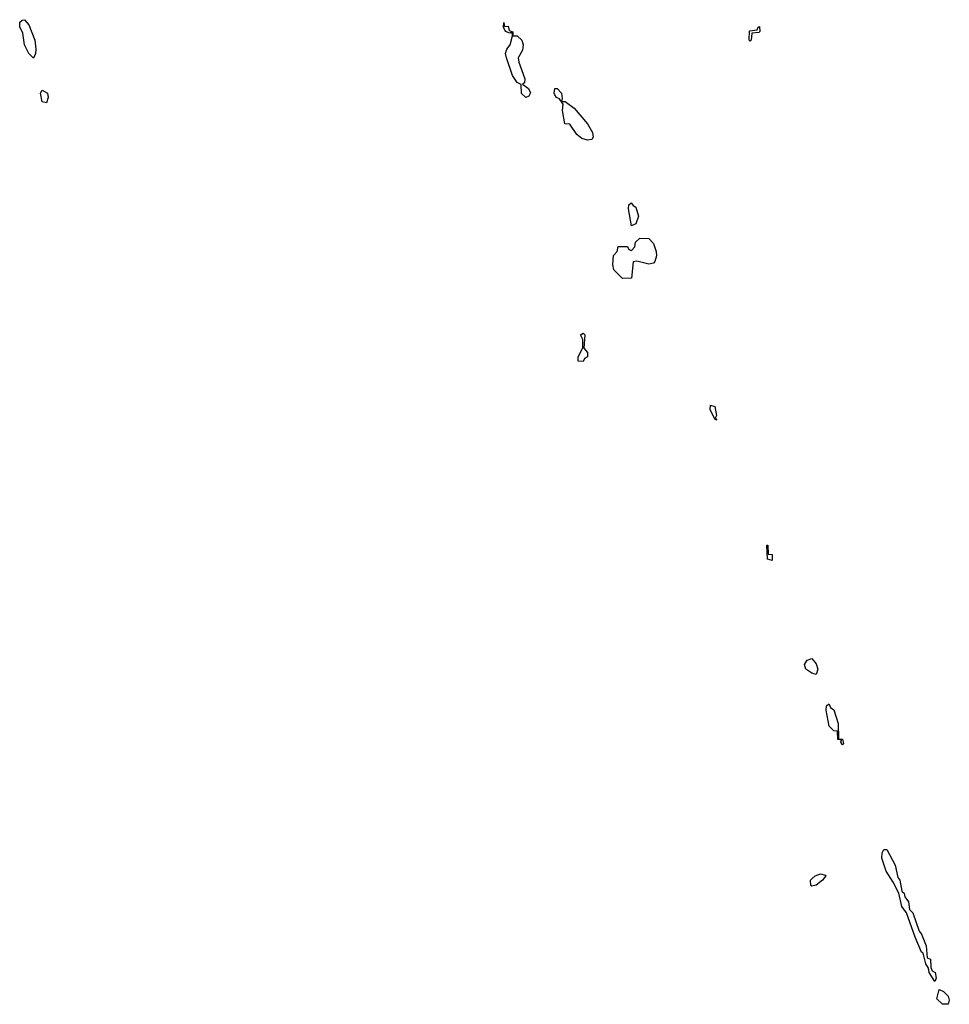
# Model space of a CAD drawing. Header units: inches. Extents: x 2777885 to 2884230, y 684484 to 829189.
# Tile 67 of 239: x 2842688 to 2846916, y 744005 to 748484. Entities that reach past the tile are written whole.
import ezdxf

# ---------------------------------------------------------------- set-up
doc = ezdxf.new("R2010")
doc.units = ezdxf.units.IN
doc.header["$MEASUREMENT"] = 0
doc.layers.add('C8744', color=7, linetype='Continuous')

msp = doc.modelspace()

# ---------------------------------------------------------------- linework, layer by layer
at = {"layer": 'C8744', "color": 6}
for points in [[(2842750, 748308.7), (2842730, 748329.5), (2842709.8, 748370), (2842701.8, 748421.8), (2842688.6, 748451.4), (2842687.8, 748472.2), (2842698.4, 748481.6), (2842710, 748483.7), (2842730, 748460.5), (2842756.9, 748390), (2842761.7, 748350), (2842759.5, 748330)], [(2844892.7, 748452.7), (2844910, 748454.8), (2844914.4, 748434.4), (2844930.9, 748429.1), (2844930.9, 748410.9), (2844950, 748410.4), (2844971.5, 748390), (2844977.6, 748370), (2844974.6, 748345.4), (2844954.8, 748310), (2844957.3, 748290), (2844985.4, 748214.6), (2844983.6, 748196.4), (2844974, 748190), (2845002, 748170), (2845010.8, 748150.8), (2845003.6, 748136.4), (2844990, 748129.3), (2844970, 748148), (2844968.4, 748188.4), (2844950, 748198), (2844929.4, 748230), (2844901.2, 748310), (2844897.2, 748330), (2844904, 748350), (2844919, 748370), (2844929, 748410), (2844927.3, 748427.3), (2844916.9, 748423.1), (2844898, 748430), (2844888, 748450), (2844890, 748470.5)], [(2846010, 748386), (2846006, 748390), (2846007.3, 748432.7), (2846042, 748438), (2846046, 748450), (2846052.7, 748452.7), (2846054, 748430), (2846050, 748426), (2846018, 748422), (2846014, 748390)], [(2842810, 748105.2), (2842790, 748109.4), (2842782.3, 748150), (2842790, 748163.8), (2842814, 748150), (2842817.3, 748130)], [(2845151.6, 748111.6), (2845168.4, 748111.6), (2845210, 748081.6), (2845270, 748010.2), (2845293.6, 747970), (2845296.4, 747950), (2845290, 747939.3), (2845270, 747936.2), (2845243.9, 747943.9), (2845222, 747962), (2845190, 748008), (2845168, 748010), (2845157.2, 748070), (2845159, 748099), (2845143.1, 748123.1), (2845130, 748129), (2845121.6, 748141.6), (2845118, 748150), (2845122, 748170), (2845133, 748170), (2845151.6, 748150), (2845155.3, 748124.7)], [(2845470, 747546), (2845457.2, 747622.8), (2845458, 747642), (2845468.9, 747651.1), (2845478, 747638), (2845490, 747630.6), (2845503, 747590), (2845490, 747555.3)], [(2845550, 747372.3), (2845494, 747386), (2845478, 747382), (2845470, 747308), (2845430, 747306), (2845390, 747346), (2845386, 747370), (2845388.4, 747411.6), (2845406, 747430), (2845410, 747452), (2845451.6, 747451.6), (2845458, 747438), (2845470, 747434), (2845486, 747450), (2845488.7, 747471.3), (2845508, 747490), (2845550, 747488.5), (2845570, 747465.5), (2845582.4, 747430), (2845584, 747410), (2845576, 747384), (2845570, 747376)], [(2845250, 746929.4), (2845228, 746930), (2845228, 746950), (2845248.4, 746991.6), (2845248.4, 747028.4), (2845238, 747050), (2845250, 747058), (2845258, 747050), (2845254, 746990), (2845270.7, 746970), (2845270.6, 746950), (2845256.9, 746943.1)], [(2845858, 746662), (2845850, 746666), (2845829, 746710), (2845830, 746731), (2845850, 746724.7), (2845856.8, 746683.2), (2845851.6, 746671.6)], [(2846110, 746024), (2846089, 746030), (2846086, 746094), (2846090, 746094), (2846092, 746052), (2846110, 746051)], [(2846310, 745506), (2846290, 745511.8), (2846262.7, 745530), (2846258, 745550), (2846270, 745570.7), (2846290, 745578.4), (2846310, 745554.4), (2846317.3, 745530)], [(2846430, 745185.2), (2846422, 745198), (2846426, 745206), (2846409.4, 745210), (2846408, 745248), (2846390, 745249), (2846369.3, 745270), (2846356.5, 745343.5), (2846358, 745362), (2846366, 745370), (2846370.2, 745370.2), (2846375.3, 745355.3), (2846390, 745344), (2846410, 745282), (2846411.6, 745211.6), (2846430, 745210.8), (2846434, 745190)], [(2846850, 744109), (2846824, 744150), (2846822, 744170), (2846809.4, 744189.4), (2846797.2, 744237.2), (2846790, 744242), (2846760.9, 744310), (2846720.9, 744420.9), (2846699.3, 744450), (2846686, 744510), (2846661.2, 744561.2), (2846629.3, 744610), (2846609.2, 744670), (2846610, 744694), (2846618, 744710), (2846631.7, 744710), (2846670, 744638), (2846681.7, 744581.7), (2846690.2, 744570), (2846699.6, 744519.6), (2846710, 744510.7), (2846713.9, 744493.9), (2846730, 744470.7), (2846735.6, 744435.6), (2846750, 744420.7), (2846778.3, 744338.3), (2846790, 744324), (2846810, 744271), (2846816, 744216), (2846830.2, 744210), (2846832.4, 744172.4), (2846838, 744158), (2846851.6, 744150), (2846855.5, 744124.5)], [(2846290, 744542.7), (2846285.8, 744545.8), (2846284.5, 744570), (2846290, 744576.3), (2846306, 744590), (2846330, 744598.4), (2846352.7, 744592.7), (2846354.8, 744590), (2846339.1, 744570), (2846310, 744547)], [(2846910, 744005.1), (2846885.4, 744005.4), (2846859, 744030), (2846870, 744072), (2846890, 744063.8), (2846910, 744041.6), (2846915.9, 744024.1)]]:
    msp.add_lwpolyline(points, close=True, dxfattribs=at)

doc.saveas('drawing.dxf')
